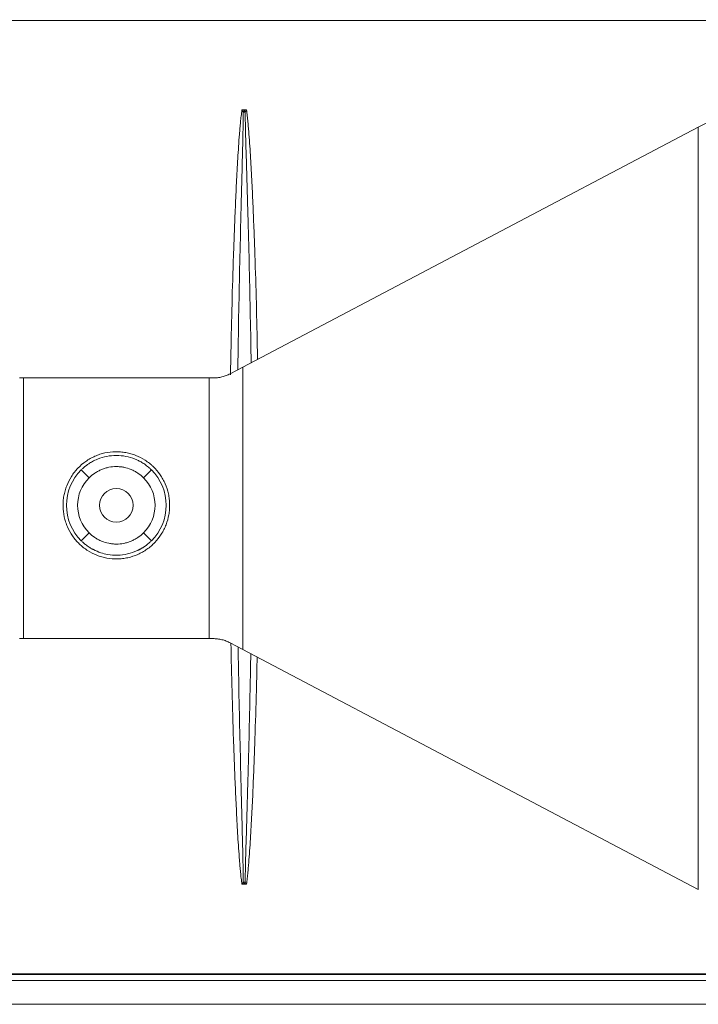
# Model space of a CAD drawing. Header units: inches. Extents: x 3114 to 4554, y 3227 to 4155.
# Tile 3 of 47: x 3545 to 3636, y 3378 to 3511. Entities that reach past the tile are written whole.
import ezdxf

# ---------------------------------------------------------------- set-up
doc = ezdxf.new("R2010")
doc.units = ezdxf.units.IN
doc.header["$MEASUREMENT"] = 0
doc.layers.add('120', color=7, linetype='Continuous', true_color=0xffffff)
doc.layers.add('200', color=7, linetype='Continuous', true_color=0xffffff)
doc.styles.add('标题栏英文', font='romans.shx')
doc.dimstyles.new('200', dxfattribs={"dimscale": 1.3, "dimtxt": 15, "dimasz": 10, "dimexe": 1, "dimexo": 1, "dimgap": 2, "dimtad": 1, "dimdec": 0, "dimdsep": 46, "dimtxsty": '标题栏英文', "dimcen": 0, "dimclrd": 251, "dimclre": 251, "dimclrt": 251, "dimadec": 0, "dimazin": 0, "dimtp": 0.002, "dimtm": 0.002, "dimtfac": 1, "dimtdec": 0, "dimtmove": 0, "dimatfit": 3, "dimfxl": 1.25, "dimtzin": 0, "dimlwd": -1, "dimlwe": -1, "dimarcsym": 0})

# ---------------------------------------------------------------- blocks, each defined once
blk = doc.blocks.new('*D362')
at = {"color": 251, "transparency": 16777216}
for p, q in [((3453.17, 3467.06), (3453.17, 3555.59)), ((3663.17, 3467.06), (3663.17, 3555.59)), ((3466.17, 3554.29), (3650.17, 3554.29))]:
    blk.add_line(p, q, dxfattribs=at)
for points in [[(3466.17, 3556.46), (3466.17, 3552.12), (3453.17, 3554.29)], [(3650.17, 3556.46), (3650.17, 3552.12), (3663.17, 3554.29)]]:
    blk.add_solid(points, dxfattribs=at)
at = {"layer": 'Defpoints', "color": 0, "transparency": 16777216}
for p in [(3663.17, 3554.29), (3453.17, 3465.76), (3663.17, 3465.76)]:
    blk.add_point(p, dxfattribs=at)
at = {"color": 251, "lineweight": 18, "transparency": 16777216, "insert": (3548.1, 3566.64), "char_height": 19.5, "attachment_point": 5, "style": '标题栏英文'}
blk.add_mtext('210', dxfattribs=at)

msp = doc.modelspace()

# ---------------------------------------------------------------- linework, layer by layer
at = {"layer": '120', "color": 7, "linetype": 'Continuous', "lineweight": 0}
for p, q in [((3459.22, 3510.53), (3575.36, 3510.53)), ((3575.36, 3510.53), (3657.12, 3510.53)), ((3575.05, 3498.51), (3575.36, 3498.51)), ((3575.36, 3498.51), (3575.66, 3498.51)), ((3575.36, 3394.51), (3575.05, 3394.51)), ((3575.66, 3394.51), (3575.36, 3394.51)), ((3655.64, 3381.59), (3457.12, 3381.59)), ((3457.86, 3382.38), (3654.65, 3382.38)), ((3459.22, 3382.48), (3653.13, 3382.48)), ((3558.17, 3378.39), (3457.12, 3378.39)), ((3659.23, 3378.39), (3558.17, 3378.39))]:
    msp.add_line(p, q, dxfattribs=at)
for points, knots in [([(3575.05, 3498.51), (3575.03, 3498.37), (3575.01, 3498.23), (3574.98, 3497.96), (3574.96, 3497.83), (3574.91, 3497.42), (3574.88, 3497.15), (3574.83, 3496.6), (3574.81, 3496.33), (3574.76, 3495.79), (3574.74, 3495.51), (3574.67, 3494.7), (3574.63, 3494.16), (3574.56, 3493.07), (3574.53, 3492.53), (3574.46, 3491.44), (3574.43, 3490.9), (3574.37, 3489.81), (3574.34, 3489.27), (3574.26, 3487.64), (3574.21, 3486.56), (3574.12, 3484.39), (3574.07, 3483.3), (3573.99, 3481.13), (3573.95, 3480.05), (3573.84, 3476.79), (3573.77, 3474.62), (3573.66, 3470.28), (3573.61, 3468.12), (3573.55, 3464.95), (3573.53, 3463.94), (3573.52, 3462.94)], [0, 0, 0, 0, 0.011443, 0.011443, 0.022885, 0.022885, 0.045771, 0.045771, 0.068656, 0.068656, 0.091542, 0.091542, 0.137312, 0.137312, 0.183083, 0.183083, 0.228854, 0.228854, 0.274625, 0.274625, 0.366166, 0.366166, 0.457708, 0.457708, 0.549249, 0.549249, 0.732332, 0.732332, 0.915416, 0.915416, 1, 1, 1, 1]), ([(3575.23, 3498.23), (3575.23, 3498.09), (3575.23, 3497.96), (3575.23, 3497.69), (3575.23, 3497.55), (3575.22, 3497.15), (3575.22, 3496.88), (3575.21, 3496.34), (3575.2, 3496.07), (3575.19, 3495.53), (3575.19, 3495.26), (3575.17, 3494.45), (3575.15, 3493.92), (3575.13, 3492.84), (3575.11, 3492.3), (3575.07, 3490.68), (3575.05, 3489.61), (3574.99, 3487.45), (3574.96, 3486.38), (3574.88, 3483.14), (3574.83, 3480.99), (3574.73, 3476.68), (3574.68, 3474.53), (3574.6, 3470.22), (3574.56, 3468.06), (3574.52, 3465.15), (3574.5, 3464.39), (3574.49, 3463.63)], [0, 0, 0, 0, 0.011678, 0.011678, 0.023356, 0.023356, 0.046712, 0.046712, 0.070067, 0.070067, 0.093423, 0.093423, 0.140135, 0.140135, 0.186846, 0.186846, 0.280269, 0.280269, 0.373692, 0.373692, 0.560538, 0.560538, 0.747384, 0.747384, 0.93423, 0.93423, 1, 1, 1, 1]), ([(3575.23, 3498.23), (3575.2, 3498.27), (3575.17, 3498.32), (3575.11, 3498.41), (3575.08, 3498.46), (3575.05, 3498.51)], [0, 0, 0, 0, 0.5, 0.5, 1, 1, 1, 1]), ([(3575.23, 3498.23), (3575.25, 3498.27), (3575.29, 3498.37), (3575.33, 3498.46), (3575.36, 3498.51)], [0, 0, 0, 0, 0.481506, 1, 1, 1, 1]), ([(3575.49, 3498.23), (3575.44, 3498.23), (3575.4, 3498.23), (3575.32, 3498.23), (3575.27, 3498.23), (3575.23, 3498.23)], [0, 0, 0, 0, 0.5, 0.5, 1, 1, 1, 1]), ([(3575.49, 3498.23), (3575.48, 3498.25), (3575.47, 3498.27), (3575.45, 3498.32), (3575.44, 3498.34), (3575.41, 3498.39), (3575.4, 3498.41), (3575.38, 3498.46), (3575.37, 3498.48), (3575.36, 3498.51)], [0, 0, 0, 0, 0.241061, 0.241061, 0.48966, 0.48966, 0.743621, 0.743621, 1, 1, 1, 1]), ([(3575.66, 3498.51), (3575.63, 3498.46), (3575.6, 3498.41), (3575.54, 3498.32), (3575.51, 3498.27), (3575.49, 3498.23)], [0, 0, 0, 0, 0.5, 0.5, 1, 1, 1, 1]), ([(3576.28, 3464.54), (3576.28, 3465), (3576.27, 3465.45), (3576.23, 3468.06), (3576.19, 3470.21), (3576.1, 3474.52), (3576.05, 3476.68), (3575.95, 3480.99), (3575.89, 3483.14), (3575.8, 3486.38), (3575.77, 3487.45), (3575.71, 3489.61), (3575.67, 3490.68), (3575.63, 3492.3), (3575.61, 3492.84), (3575.58, 3493.92), (3575.57, 3494.45), (3575.54, 3495.26), (3575.54, 3495.53), (3575.52, 3496.07), (3575.52, 3496.34), (3575.51, 3496.88), (3575.5, 3497.15), (3575.49, 3497.55), (3575.49, 3497.69), (3575.49, 3497.96), (3575.49, 3498.09), (3575.49, 3498.23)], [0, 0, 0, 0, 0.040353, 0.040353, 0.232283, 0.232283, 0.424212, 0.424212, 0.616141, 0.616141, 0.712106, 0.712106, 0.808071, 0.808071, 0.856053, 0.856053, 0.904035, 0.904035, 0.928026, 0.928026, 0.952018, 0.952018, 0.976009, 0.976009, 0.988004, 0.988004, 1, 1, 1, 1]), ([(3575.66, 3498.51), (3575.68, 3498.37), (3575.7, 3498.24), (3575.73, 3497.97), (3575.75, 3497.83), (3575.8, 3497.43), (3575.82, 3497.16), (3575.88, 3496.62), (3575.9, 3496.35), (3575.95, 3495.81), (3575.97, 3495.54), (3576.03, 3494.73), (3576.07, 3494.19), (3576.15, 3493.11), (3576.18, 3492.57), (3576.24, 3491.49), (3576.28, 3490.95), (3576.33, 3489.86), (3576.36, 3489.32), (3576.44, 3487.7), (3576.5, 3486.62), (3576.59, 3484.45), (3576.63, 3483.37), (3576.72, 3481.2), (3576.76, 3480.12), (3576.87, 3476.87), (3576.93, 3474.71), (3577.04, 3470.37), (3577.09, 3468.21), (3577.14, 3465.69), (3577.15, 3465.35), (3577.15, 3465.01)], [0, 0, 0, 0, 0.012115, 0.012115, 0.024231, 0.024231, 0.048461, 0.048461, 0.072692, 0.072692, 0.096923, 0.096923, 0.145384, 0.145384, 0.193845, 0.193845, 0.242307, 0.242307, 0.290768, 0.290768, 0.387691, 0.387691, 0.484614, 0.484614, 0.581536, 0.581536, 0.775382, 0.775382, 0.969227, 0.969227, 1, 1, 1, 1]), ([(3573.57, 3426.9), (3573.61, 3424.75), (3573.66, 3422.6), (3573.78, 3418.29), (3573.84, 3416.13), (3573.95, 3412.88), (3573.99, 3411.8), (3574.07, 3409.63), (3574.12, 3408.55), (3574.21, 3406.39), (3574.26, 3405.31), (3574.35, 3403.69), (3574.37, 3403.15), (3574.43, 3402.06), (3574.46, 3401.52), (3574.53, 3400.44), (3574.56, 3399.9), (3574.64, 3398.82), (3574.68, 3398.28), (3574.74, 3397.47), (3574.76, 3397.2), (3574.81, 3396.66), (3574.83, 3396.39), (3574.89, 3395.85), (3574.91, 3395.58), (3574.96, 3395.18), (3574.98, 3395.04), (3575.01, 3394.77), (3575.03, 3394.64), (3575.05, 3394.51)], [0, 0, 0, 0, 0.198878, 0.198878, 0.399159, 0.399159, 0.499299, 0.499299, 0.599439, 0.599439, 0.699579, 0.699579, 0.74965, 0.74965, 0.79972, 0.79972, 0.84979, 0.84979, 0.89986, 0.89986, 0.924895, 0.924895, 0.94993, 0.94993, 0.974965, 0.974965, 0.987482, 0.987482, 1, 1, 1, 1]), ([(3574.54, 3426.37), (3574.57, 3424.46), (3574.6, 3422.55), (3574.68, 3418.49), (3574.73, 3416.33), (3574.83, 3412.02), (3574.88, 3409.87), (3574.96, 3406.64), (3574.99, 3405.56), (3575.05, 3403.41), (3575.07, 3402.33), (3575.11, 3400.71), (3575.13, 3400.17), (3575.15, 3399.1), (3575.17, 3398.56), (3575.19, 3397.75), (3575.19, 3397.48), (3575.2, 3396.94), (3575.21, 3396.67), (3575.22, 3396.13), (3575.22, 3395.86), (3575.23, 3395.46), (3575.23, 3395.33), (3575.23, 3395.06), (3575.23, 3394.92), (3575.23, 3394.79)], [0, 0, 0, 0, 0.181293, 0.181293, 0.385969, 0.385969, 0.590646, 0.590646, 0.692985, 0.692985, 0.795323, 0.795323, 0.846492, 0.846492, 0.897662, 0.897662, 0.923246, 0.923246, 0.948831, 0.948831, 0.974415, 0.974415, 0.987208, 0.987208, 1, 1, 1, 1]), ([(3575.49, 3394.79), (3575.49, 3394.92), (3575.49, 3395.06), (3575.49, 3395.33), (3575.49, 3395.46), (3575.5, 3395.86), (3575.51, 3396.13), (3575.52, 3396.67), (3575.52, 3396.94), (3575.54, 3397.48), (3575.54, 3397.75), (3575.57, 3398.56), (3575.58, 3399.1), (3575.61, 3400.17), (3575.63, 3400.71), (3575.67, 3402.33), (3575.71, 3403.41), (3575.77, 3405.56), (3575.8, 3406.64), (3575.89, 3409.87), (3575.95, 3412.02), (3576.05, 3416.33), (3576.1, 3418.49), (3576.18, 3422.26), (3576.21, 3423.89), (3576.24, 3425.51)], [0, 0, 0, 0, 0.013151, 0.013151, 0.026302, 0.026302, 0.052604, 0.052604, 0.078906, 0.078906, 0.105208, 0.105208, 0.157812, 0.157812, 0.210416, 0.210416, 0.315623, 0.315623, 0.420831, 0.420831, 0.631247, 0.631247, 0.841662, 0.841662, 1, 1, 1, 1]), ([(3577.1, 3425.05), (3577.06, 3423.54), (3577.03, 3422.04), (3576.93, 3418.37), (3576.87, 3416.2), (3576.76, 3412.95), (3576.72, 3411.87), (3576.64, 3409.7), (3576.59, 3408.62), (3576.5, 3406.45), (3576.45, 3405.37), (3576.37, 3403.74), (3576.34, 3403.2), (3576.28, 3402.12), (3576.25, 3401.57), (3576.18, 3400.49), (3576.15, 3399.95), (3576.08, 3398.86), (3576.04, 3398.32), (3575.97, 3397.5), (3575.95, 3397.23), (3575.9, 3396.69), (3575.88, 3396.41), (3575.83, 3395.87), (3575.8, 3395.6), (3575.75, 3395.19), (3575.73, 3395.05), (3575.7, 3394.78), (3575.68, 3394.64), (3575.66, 3394.51)], [0, 0, 0, 0, 0.147894, 0.147894, 0.36092, 0.36092, 0.467434, 0.467434, 0.573947, 0.573947, 0.68046, 0.68046, 0.733717, 0.733717, 0.786973, 0.786973, 0.84023, 0.84023, 0.893487, 0.893487, 0.920115, 0.920115, 0.946743, 0.946743, 0.973372, 0.973372, 0.986686, 0.986686, 1, 1, 1, 1]), ([(3575.05, 3394.51), (3575.08, 3394.55), (3575.11, 3394.6), (3575.17, 3394.69), (3575.2, 3394.74), (3575.23, 3394.79)], [0, 0, 0, 0, 0.5, 0.5, 1, 1, 1, 1]), ([(3575.23, 3394.79), (3575.24, 3394.76), (3575.25, 3394.74), (3575.27, 3394.69), (3575.28, 3394.67), (3575.3, 3394.62), (3575.31, 3394.6), (3575.33, 3394.55), (3575.34, 3394.53), (3575.36, 3394.51)], [0, 0, 0, 0, 0.241062, 0.241062, 0.48966, 0.48966, 0.743621, 0.743621, 1, 1, 1, 1]), ([(3575.23, 3394.79), (3575.27, 3394.79), (3575.32, 3394.79), (3575.4, 3394.79), (3575.44, 3394.79), (3575.49, 3394.79)], [0, 0, 0, 0, 0.5, 0.5, 1, 1, 1, 1]), ([(3575.49, 3394.79), (3575.47, 3394.74), (3575.43, 3394.65), (3575.38, 3394.55), (3575.36, 3394.51)], [0, 0, 0, 0, 0.482002, 1, 1, 1, 1]), ([(3575.49, 3394.79), (3575.51, 3394.74), (3575.54, 3394.69), (3575.6, 3394.6), (3575.63, 3394.55), (3575.66, 3394.51)], [0, 0, 0, 0, 0.5, 0.5, 1, 1, 1, 1])]:
    msp.add_open_spline(points, degree=3, knots=knots, dxfattribs=at)
at = {"layer": '200', "color": 7, "linetype": 'Continuous', "lineweight": 0}
for p, q in [((3636.38, 3496.19), (3637.78, 3496.93)), ((3575.15, 3463.95), (3636.38, 3496.19)), ((3636.38, 3393.82), (3636.38, 3496.19)), ((3575.15, 3463.95), (3573.49, 3463.08)), ((3575.15, 3426.06), (3575.15, 3463.95)), ((3545.71, 3462.51), (3545.18, 3462.51)), ((3545.71, 3427.51), (3545.71, 3462.51)), ((3545.71, 3462.51), (3570.63, 3462.51)), ((3571.16, 3462.51), (3570.63, 3462.51)), ((3570.63, 3427.51), (3570.63, 3462.51)), ((3553.45, 3450.16), (3554.51, 3449.1)), ((3561.84, 3449.1), (3562.89, 3450.16)), ((3553.45, 3440.65), (3554.51, 3441.72)), ((3562.89, 3440.65), (3561.84, 3441.72)), ((3545.71, 3427.51), (3545.18, 3427.51)), ((3570.63, 3427.51), (3545.71, 3427.51)), ((3571.16, 3427.51), (3570.63, 3427.51)), ((3575.15, 3426.06), (3573.49, 3426.93)), ((3575.15, 3426.06), (3636.38, 3393.82))]:
    msp.add_line(p, q, dxfattribs=at)
msp.add_circle((3558.17, 3445.41), 2.25, dxfattribs=at)
for radius, start, end in [(6.7, 134.8099, 225.1901), (6.7, 314.8099, 45.1901), (5.2, 134.8099, 225.1901), (5.2, 314.8099, 45.1901)]:
    msp.add_arc((3558.17, 3445.41), radius, start, end, dxfattribs=at)
for points, knots in [([(3573.49, 3463.08), (3573.31, 3462.99), (3573.13, 3462.91), (3572.76, 3462.76), (3572.57, 3462.7), (3572.27, 3462.63), (3572.17, 3462.61), (3571.97, 3462.57), (3571.87, 3462.56), (3571.57, 3462.52), (3571.37, 3462.51), (3571.16, 3462.51)], [0, 0, 0, 0, 0.25, 0.25, 0.5, 0.5, 0.625, 0.625, 0.75, 0.75, 1, 1, 1, 1]), ([(3559.71, 3438.37), (3559.48, 3438.32), (3559.25, 3438.28), (3558.9, 3438.24), (3558.78, 3438.23), (3558.54, 3438.21), (3558.42, 3438.21), (3557.84, 3438.2), (3557.37, 3438.24), (3556.79, 3438.34), (3556.68, 3438.36), (3556.45, 3438.42), (3556.33, 3438.45), (3555.99, 3438.54), (3555.77, 3438.62), (3555.12, 3438.88), (3554.7, 3439.09), (3554.2, 3439.41), (3554.1, 3439.48), (3553.91, 3439.62), (3553.82, 3439.69), (3553.54, 3439.91), (3553.19, 3440.22), (3552.87, 3440.56), (3552.64, 3440.83), (3552.57, 3440.92), (3552.42, 3441.11), (3552.36, 3441.2), (3552.02, 3441.69), (3551.79, 3442.1), (3551.56, 3442.63), (3551.52, 3442.74), (3551.43, 3442.96), (3551.39, 3443.07), (3551.28, 3443.41), (3551.22, 3443.64), (3551.07, 3444.33), (3551.02, 3444.79), (3551.01, 3445.38), (3551.01, 3445.5), (3551.01, 3445.74), (3551.02, 3445.85), (3551.05, 3446.21), (3551.11, 3446.67), (3551.21, 3447.13), (3551.31, 3447.47), (3551.34, 3447.58), (3551.42, 3447.8), (3551.46, 3447.91), (3551.67, 3448.47), (3551.88, 3448.88), (3552.26, 3449.48), (3552.39, 3449.67), (3552.61, 3449.95), (3552.69, 3450.04), (3552.84, 3450.22), (3552.92, 3450.3), (3553.33, 3450.73), (3553.68, 3451.03), (3554.16, 3451.37), (3554.26, 3451.44), (3554.46, 3451.56), (3554.56, 3451.62), (3554.87, 3451.8), (3555.08, 3451.9), (3555.4, 3452.05), (3555.51, 3452.09), (3555.73, 3452.18), (3555.84, 3452.22), (3556.18, 3452.33), (3556.41, 3452.39), (3557.1, 3452.54), (3557.56, 3452.6), (3558.15, 3452.61), (3558.27, 3452.61), (3558.51, 3452.6), (3558.62, 3452.59), (3558.97, 3452.56), (3559.44, 3452.5), (3559.9, 3452.4), (3560.23, 3452.3), (3560.35, 3452.27), (3560.57, 3452.19), (3560.68, 3452.15), (3561.23, 3451.93), (3561.65, 3451.72), (3562.24, 3451.34), (3562.43, 3451.2), (3562.71, 3450.98), (3562.8, 3450.91), (3562.97, 3450.75), (3563.06, 3450.67), (3563.48, 3450.26), (3563.78, 3449.91), (3564.12, 3449.42), (3564.18, 3449.32), (3564.31, 3449.12), (3564.37, 3449.02), (3564.54, 3448.71), (3564.65, 3448.5), (3564.93, 3447.86), (3565.07, 3447.41), (3565.2, 3446.83), (3565.22, 3446.72), (3565.26, 3446.49), (3565.27, 3446.37), (3565.32, 3446.02), (3565.35, 3445.55), (3565.33, 3445.08), (3565.31, 3444.73), (3565.29, 3444.61), (3565.27, 3444.38), (3565.25, 3444.26), (3565.14, 3443.68), (3565.02, 3443.23), (3564.81, 3442.69), (3564.76, 3442.58), (3564.67, 3442.36), (3564.62, 3442.25), (3564.46, 3441.94), (3564.34, 3441.73), (3563.96, 3441.14), (3563.67, 3440.77), (3563.27, 3440.34), (3563.18, 3440.26), (3563.01, 3440.1), (3562.93, 3440.02), (3562.66, 3439.79), (3562.29, 3439.5), (3561.89, 3439.25), (3561.59, 3439.08), (3561.48, 3439.02), (3561.27, 3438.91), (3561.17, 3438.86), (3560.62, 3438.62), (3560.18, 3438.48), (3559.71, 3438.37)], [0, 0, 0, 0, 0.015625, 0.015625, 0.023437, 0.023437, 0.03125, 0.03125, 0.0625, 0.0625, 0.070312, 0.070312, 0.078125, 0.078125, 0.09375, 0.09375, 0.125, 0.125, 0.132812, 0.132812, 0.140625, 0.140625, 0.15625, 0.171875, 0.171875, 0.179687, 0.179687, 0.1875, 0.1875, 0.21875, 0.21875, 0.226562, 0.226562, 0.234375, 0.234375, 0.25, 0.25, 0.28125, 0.28125, 0.289062, 0.289062, 0.296875, 0.296875, 0.3125, 0.328125, 0.328125, 0.335937, 0.335937, 0.34375, 0.34375, 0.375, 0.375, 0.390625, 0.390625, 0.398437, 0.398437, 0.40625, 0.40625, 0.4375, 0.4375, 0.445312, 0.445312, 0.453125, 0.453125, 0.46875, 0.46875, 0.476562, 0.476562, 0.484375, 0.484375, 0.5, 0.5, 0.53125, 0.53125, 0.539062, 0.539062, 0.546875, 0.546875, 0.5625, 0.578125, 0.578125, 0.585937, 0.585937, 0.59375, 0.59375, 0.625, 0.625, 0.640625, 0.640625, 0.648437, 0.648437, 0.65625, 0.65625, 0.6875, 0.6875, 0.695312, 0.695312, 0.703125, 0.703125, 0.71875, 0.71875, 0.75, 0.75, 0.757812, 0.757812, 0.765625, 0.765625, 0.78125, 0.796875, 0.796875, 0.804688, 0.804688, 0.8125, 0.8125, 0.84375, 0.84375, 0.851562, 0.851562, 0.859375, 0.859375, 0.875, 0.875, 0.90625, 0.90625, 0.914062, 0.914062, 0.921875, 0.921875, 0.9375, 0.953125, 0.953125, 0.960938, 0.960938, 0.96875, 0.96875, 1, 1, 1, 1]), ([(3553.45, 3450.16), (3553.5, 3450.2), (3553.59, 3450.29), (3553.73, 3450.42), (3553.87, 3450.54), (3554.01, 3450.66), (3554.16, 3450.77), (3554.31, 3450.88), (3554.57, 3451.06), (3555, 3451.32), (3555.8, 3451.7), (3556.87, 3452.02), (3558.17, 3452.15), (3559.47, 3452.02), (3560.38, 3451.75), (3560.93, 3451.51), (3561.15, 3451.41), (3561.38, 3451.29), (3561.61, 3451.16), (3561.86, 3451), (3562.12, 3450.83), (3562.38, 3450.63), (3562.64, 3450.41), (3562.81, 3450.24), (3562.89, 3450.16)], [0, 0, 0, 0, 0.018081, 0.03609, 0.054039, 0.071944, 0.089817, 0.107674, 0.125528, 0.180586, 0.250402, 0.377814, 0.499572, 0.621492, 0.748825, 0.770288, 0.793297, 0.81787, 0.844036, 0.871841, 0.901347, 0.932638, 0.965614, 1, 1, 1, 1]), ([(3561.84, 3449.1), (3561.59, 3449.34), (3561.33, 3449.55), (3560.91, 3449.83), (3560.77, 3449.92), (3560.54, 3450.04), (3560.47, 3450.08), (3560.31, 3450.15), (3560.23, 3450.18), (3559.84, 3450.35), (3559.52, 3450.44), (3559.1, 3450.53), (3559.02, 3450.54), (3558.85, 3450.57), (3558.77, 3450.58), (3558.51, 3450.6), (3558.34, 3450.61), (3557.84, 3450.61), (3557.5, 3450.58), (3557.08, 3450.5), (3557, 3450.48), (3556.84, 3450.44), (3556.75, 3450.41), (3556.51, 3450.34), (3556.19, 3450.23), (3555.89, 3450.08), (3555.66, 3449.96), (3555.59, 3449.92), (3555.44, 3449.83), (3555.37, 3449.79), (3555.01, 3449.55), (3554.75, 3449.34), (3554.51, 3449.1)], [0, 0, 0, 0, 0.125, 0.125, 0.1875, 0.1875, 0.21875, 0.21875, 0.25, 0.25, 0.375, 0.375, 0.40625, 0.40625, 0.4375, 0.4375, 0.5, 0.5, 0.625, 0.625, 0.65625, 0.65625, 0.6875, 0.6875, 0.75, 0.8125, 0.8125, 0.84375, 0.84375, 0.875, 0.875, 1, 1, 1, 1]), ([(3554.51, 3441.72), (3554.75, 3441.48), (3555.01, 3441.26), (3555.43, 3440.98), (3555.58, 3440.9), (3555.8, 3440.78), (3555.88, 3440.74), (3556.03, 3440.66), (3556.11, 3440.63), (3556.5, 3440.47), (3556.83, 3440.37), (3557.24, 3440.29), (3557.32, 3440.27), (3557.49, 3440.25), (3557.58, 3440.24), (3557.83, 3440.21), (3558, 3440.2), (3558.51, 3440.2), (3558.84, 3440.23), (3559.26, 3440.32), (3559.34, 3440.34), (3559.51, 3440.38), (3559.59, 3440.4), (3559.84, 3440.47), (3560.15, 3440.59), (3560.46, 3440.73), (3560.68, 3440.85), (3560.76, 3440.89), (3560.9, 3440.98), (3560.98, 3441.02), (3561.33, 3441.26), (3561.59, 3441.48), (3561.84, 3441.72)], [0, 0, 0, 0, 0.125, 0.125, 0.1875, 0.1875, 0.21875, 0.21875, 0.25, 0.25, 0.375, 0.375, 0.40625, 0.40625, 0.4375, 0.4375, 0.5, 0.5, 0.625, 0.625, 0.65625, 0.65625, 0.6875, 0.6875, 0.75, 0.8125, 0.8125, 0.84375, 0.84375, 0.875, 0.875, 1, 1, 1, 1]), ([(3562.54, 3440.32), (3562.52, 3440.31), (3562.46, 3440.26), (3562.36, 3440.18), (3562.23, 3440.07), (3562.1, 3439.98), (3561.97, 3439.89), (3561.84, 3439.8), (3561.72, 3439.72), (3561.59, 3439.64), (3561.47, 3439.57), (3561.35, 3439.5), (3561.23, 3439.44), (3561.11, 3439.38), (3560.61, 3439.15), (3559.7, 3438.83), (3558.35, 3438.66), (3557.12, 3438.75), (3556.04, 3439.03), (3555.38, 3439.31), (3554.99, 3439.51), (3554.86, 3439.58), (3554.69, 3439.68), (3554.49, 3439.8), (3554.26, 3439.96), (3554.01, 3440.15), (3553.73, 3440.38), (3553.55, 3440.56), (3553.45, 3440.65)], [0, 0, 0, 0, 0.005483, 0.022689, 0.039447, 0.05577, 0.07167, 0.087155, 0.102233, 0.11691, 0.131194, 0.145087, 0.158593, 0.171716, 0.184457, 0.323635, 0.459694, 0.59147, 0.690153, 0.795013, 0.805754, 0.820757, 0.840058, 0.863716, 0.891619, 0.923614, 0.959716, 1, 1, 1, 1]), ([(3562.89, 3440.65), (3562.85, 3440.61), (3562.76, 3440.52), (3562.64, 3440.41), (3562.57, 3440.35), (3562.54, 3440.32)], [0, 0, 0, 0, 0.380516, 0.751137, 1, 1, 1, 1]), ([(3571.16, 3427.51), (3571.37, 3427.51), (3571.57, 3427.49), (3571.97, 3427.45), (3572.17, 3427.41), (3572.46, 3427.34), (3572.56, 3427.31), (3572.75, 3427.25), (3572.85, 3427.22), (3573.13, 3427.11), (3573.31, 3427.02), (3573.49, 3426.93)], [0, 0, 0, 0, 0.25, 0.25, 0.5, 0.5, 0.625, 0.625, 0.75, 0.75, 1, 1, 1, 1])]:
    msp.add_open_spline(points, degree=3, knots=knots, dxfattribs=at)

# ---------------------------------------------------------------- dimensions: what is measured, and where the dimension line sits
at = {"lineweight": 18}
dim = msp.add_linear_dim(base=(3663.17, 3554.29), p1=(3453.17, 3465.76), p2=(3663.17, 3465.76), dimstyle='200', dxfattribs=at)
dim.commit()
dim.dimension.update_dxf_attribs({"geometry": '*D362', "text_midpoint": (3548.1, 3554.29), "dimtype": 160})

doc.saveas('drawing.dxf')
